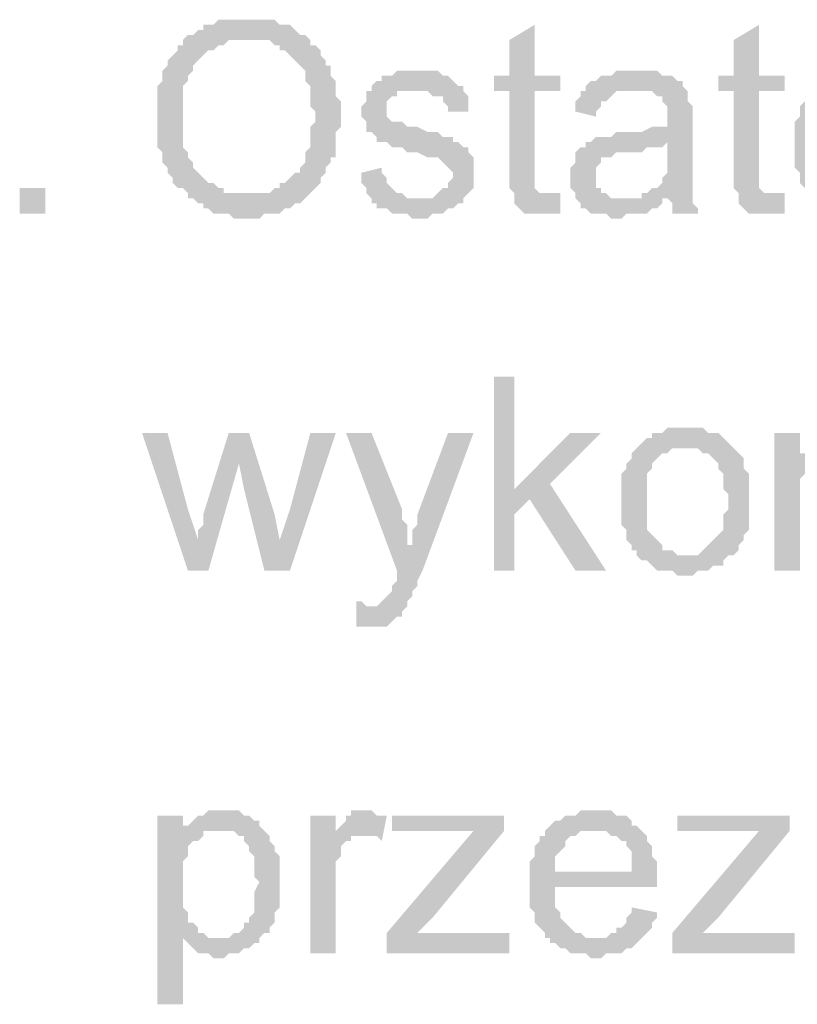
# Model space of a CAD drawing. Header units: millimetres. Extents: x 282377 to 1404227, y -783705 to 1038705.
# Tile 98 of 243: x 382787 to 382851, y 7542 to 7624. Entities that reach past the tile are written whole.
import ezdxf

# ---------------------------------------------------------------- set-up
doc = ezdxf.new("R2010")
doc.units = ezdxf.units.MM
doc.linetypes.add('ACAD_ISO08W100', pattern=[36, 24, -3, 6, -3])
doc.layers.add('!!ELEKTRYKA', color=7, linetype='Continuous')

msp = doc.modelspace()

# ---------------------------------------------------------------- hatches: boundary and pattern name
at = {"layer": '!!ELEKTRYKA', "linetype": 'ACAD_ISO08W100'}
for points in [[(382805.611, 7624.131), (382805.611, 7624.131), (382803.071, 7624.131), (382802.648, 7623.708), (382802.225, 7623.708), (382801.801, 7623.708), (382801.801, 7623.285), (382801.378, 7623.285), (382800.955, 7622.861), (382800.531, 7622.861), (382805.611, 7622.438), (382806.035, 7622.438), (382806.458, 7622.438), (382806.881, 7622.438), (382807.305, 7622.438), (382807.728, 7622.015), (382808.151, 7622.015), (382808.151, 7621.591), (382808.575, 7621.591), (382808.998, 7621.168), (382809.422, 7620.745), (382809.422, 7620.745), (382809.845, 7620.321), (382810.268, 7619.898), (382810.268, 7619.475), (382810.268, 7619.051), (382810.692, 7618.628), (382810.692, 7618.205), (382810.692, 7617.781), (382810.692, 7617.358), (382810.692, 7616.935), (382811.115, 7616.511), (382811.115, 7616.088), (382811.115, 7615.665), (382810.692, 7615.241), (382810.692, 7614.818), (382810.692, 7614.394), (382810.692, 7613.971), (382810.692, 7613.548), (382810.268, 7613.124), (382810.268, 7612.701), (382810.268, 7612.278), (382809.845, 7611.854), (382809.845, 7611.431), (382809.422, 7611.431), (382809.422, 7611.431), (382808.998, 7611.008), (382808.575, 7610.584), (382808.151, 7610.584), (382808.151, 7610.161), (382807.728, 7610.161), (382807.305, 7609.738), (382806.881, 7609.738), (382806.458, 7609.738), (382806.035, 7609.738), (382805.611, 7609.738), (382810.692, 7609.738), (382810.692, 7609.738), (382811.115, 7610.161), (382811.538, 7610.584), (382811.538, 7611.008), (382811.962, 7611.431), (382811.962, 7611.854), (382811.962, 7611.854), (382812.385, 7612.278), (382812.385, 7612.701), (382812.808, 7612.701), (382812.808, 7613.124), (382812.808, 7613.548), (382812.808, 7613.971), (382812.808, 7614.818), (382813.232, 7615.241), (382813.232, 7615.665), (382813.232, 7616.088), (382813.232, 7616.511), (382813.232, 7616.935), (382813.232, 7617.358), (382812.808, 7617.781), (382812.808, 7618.205), (382812.808, 7618.628), (382812.808, 7619.051), (382812.385, 7619.475), (382812.385, 7619.898), (382812.385, 7620.321), (382811.962, 7620.321), (382811.962, 7620.745), (382811.538, 7621.168), (382811.538, 7621.591), (382811.115, 7622.015), (382810.692, 7622.015), (382810.692, 7622.438), (382810.268, 7622.861), (382809.845, 7622.861), (382809.422, 7623.285), (382809.422, 7623.285), (382808.998, 7623.708), (382808.575, 7623.708), (382808.151, 7623.708), (382807.728, 7624.131), (382807.305, 7624.131), (382806.881, 7624.131), (382806.458, 7624.131), (382806.035, 7624.131)], [(382829.319, 7623.708), (382827.202, 7622.438), (382827.202, 7619.475), (382825.932, 7619.475), (382825.932, 7618.205), (382827.202, 7618.205), (382827.202, 7611.431), (382827.202, 7611.431), (382827.202, 7610.584), (382827.202, 7610.161), (382827.625, 7609.738), (382830.589, 7609.738), (382830.165, 7609.738), (382829.742, 7609.738), (382829.742, 7609.738), (382829.319, 7610.161), (382829.319, 7610.161), (382829.319, 7610.584), (382829.319, 7611.431), (382829.319, 7618.205), (382831.435, 7618.205), (382831.435, 7619.475), (382829.319, 7619.475)], [(382847.946, 7623.708), (382845.829, 7622.438), (382845.829, 7619.475), (382844.559, 7619.475), (382844.559, 7618.205), (382845.829, 7618.205), (382845.829, 7611.431), (382845.829, 7611.431), (382845.829, 7610.584), (382845.829, 7610.161), (382846.252, 7609.738), (382849.216, 7609.738), (382848.793, 7609.738), (382848.369, 7609.738), (382848.369, 7609.738), (382847.946, 7610.161), (382847.946, 7610.161), (382847.946, 7610.584), (382847.946, 7611.431), (382847.946, 7618.205), (382850.063, 7618.205), (382850.063, 7619.475), (382847.946, 7619.475)], [(382800.531, 7622.861), (382800.108, 7622.438), (382800.108, 7622.015), (382799.685, 7622.015), (382799.685, 7621.591), (382799.261, 7621.168), (382799.261, 7621.168), (382798.838, 7620.745), (382798.838, 7620.321), (382798.415, 7619.898), (382798.415, 7619.475), (382798.415, 7619.051), (382797.991, 7618.628), (382797.991, 7618.205), (382797.991, 7617.781), (382797.991, 7617.358), (382797.991, 7616.935), (382797.991, 7616.511), (382797.991, 7615.665), (382797.991, 7615.665), (382797.991, 7615.241), (382797.991, 7614.818), (382797.991, 7614.394), (382797.991, 7613.971), (382797.991, 7613.548), (382798.415, 7613.124), (382798.415, 7612.701), (382798.415, 7612.278), (382798.838, 7611.854), (382798.838, 7611.854), (382798.838, 7611.431), (382799.261, 7611.008), (382799.261, 7610.584), (382799.685, 7610.161), (382800.108, 7610.161), (382800.531, 7609.738), (382800.531, 7609.314), (382800.955, 7609.314), (382801.378, 7608.891), (382801.801, 7608.891), (382801.801, 7608.468), (382802.225, 7608.468), (382802.648, 7608.044), (382803.071, 7608.044), (382803.495, 7608.044), (382803.918, 7608.044), (382804.341, 7607.621), (382805.188, 7607.621), (382805.611, 7607.621), (382805.611, 7607.621), (382806.035, 7607.621), (382806.458, 7607.621), (382806.881, 7608.044), (382807.305, 7608.044), (382807.728, 7608.044), (382808.151, 7608.044), (382808.575, 7608.468), (382808.998, 7608.468), (382809.422, 7608.891), (382809.422, 7608.891), (382809.845, 7608.891), (382810.268, 7609.314), (382810.692, 7609.738), (382805.611, 7609.738), (382805.611, 7609.738), (382804.765, 7609.738), (382804.341, 7609.738), (382803.918, 7609.738), (382803.495, 7609.738), (382803.495, 7610.161), (382803.071, 7610.161), (382802.648, 7610.584), (382802.225, 7610.584), (382801.801, 7611.008), (382801.378, 7611.431), (382801.378, 7611.431), (382801.378, 7611.431), (382800.955, 7611.854), (382800.955, 7612.278), (382800.531, 7612.701), (382800.531, 7613.124), (382800.108, 7613.548), (382800.108, 7613.971), (382800.108, 7614.394), (382800.108, 7614.818), (382800.108, 7615.241), (382800.108, 7615.665), (382800.108, 7616.088), (382800.108, 7616.935), (382800.108, 7617.358), (382800.108, 7617.781), (382800.108, 7618.205), (382800.108, 7618.628), (382800.531, 7619.051), (382800.531, 7619.475), (382800.955, 7619.898), (382800.955, 7620.321), (382800.955, 7620.321), (382801.378, 7620.745), (382801.801, 7621.168), (382801.801, 7621.168), (382802.225, 7621.591), (382802.648, 7621.591), (382803.071, 7622.015), (382803.495, 7622.015), (382803.918, 7622.438), (382804.341, 7622.438), (382804.765, 7622.438), (382805.188, 7622.438), (382805.611, 7622.438)], [(382819.158, 7619.898), (382819.158, 7619.898), (382817.888, 7619.898), (382817.465, 7619.475), (382817.465, 7619.475), (382817.042, 7619.475), (382816.618, 7619.475), (382816.618, 7619.051), (382816.195, 7619.051), (382815.772, 7618.628), (382815.772, 7618.205), (382819.582, 7618.205), (382819.582, 7618.205), (382820.005, 7618.205), (382820.428, 7618.205), (382820.852, 7617.781), (382821.275, 7617.781), (382821.698, 7617.781), (382821.698, 7617.358), (382822.122, 7616.935), (382822.122, 7616.511), (382823.815, 7616.511), (382823.815, 7616.935), (382823.815, 7617.358), (382823.815, 7617.781), (382823.392, 7618.205), (382823.392, 7618.628), (382823.392, 7618.628), (382822.969, 7618.628), (382822.545, 7619.051), (382822.122, 7619.475), (382821.698, 7619.475), (382821.698, 7619.475), (382821.275, 7619.898), (382820.852, 7619.898), (382820.428, 7619.898), (382820.005, 7619.898)], [(382837.786, 7619.898), (382837.786, 7619.898), (382836.092, 7619.898), (382835.669, 7619.475), (382835.246, 7619.475), (382834.822, 7619.475), (382834.399, 7619.051), (382833.975, 7619.051), (382833.552, 7618.628), (382833.552, 7618.205), (382837.362, 7618.205), (382837.786, 7618.205), (382838.209, 7618.205), (382838.632, 7618.205), (382839.056, 7618.205), (382839.479, 7617.781), (382839.902, 7617.781), (382839.902, 7617.358), (382839.902, 7617.358), (382840.326, 7616.935), (382840.326, 7616.511), (382840.326, 7616.088), (382840.326, 7616.088), (382840.326, 7615.241), (382840.326, 7615.241), (382839.902, 7615.241), (382839.479, 7615.241), (382839.479, 7615.241), (382839.056, 7615.241), (382838.209, 7614.818), (382837.786, 7614.818), (382837.362, 7614.818), (382836.939, 7614.818), (382836.092, 7614.818), (382835.669, 7614.394), (382835.246, 7614.394), (382835.246, 7614.394), (382834.822, 7614.394), (382834.399, 7614.394), (382833.975, 7613.971), (382840.326, 7613.971), (382840.326, 7613.124), (382840.326, 7612.701), (382840.326, 7612.278), (382840.326, 7611.854), (382840.326, 7611.431), (382839.902, 7611.008), (382839.902, 7611.008), (382839.902, 7610.584), (382839.479, 7610.161), (382839.056, 7610.161), (382838.632, 7609.738), (382838.209, 7609.738), (382838.209, 7609.314), (382840.326, 7609.314), (382840.326, 7609.314), (382840.749, 7608.891), (382840.749, 7608.468), (382840.749, 7608.044), (382842.866, 7608.044), (382842.866, 7608.044), (382842.866, 7608.468), (382842.442, 7608.891), (382842.442, 7609.314), (382842.442, 7609.738), (382842.442, 7609.738), (382842.442, 7610.161), (382842.442, 7610.584), (382842.442, 7611.008), (382842.442, 7611.431), (382842.442, 7612.278), (382842.442, 7612.701), (382842.442, 7615.665), (382842.442, 7615.665), (382842.442, 7616.088), (382842.442, 7616.511), (382842.442, 7616.935), (382842.019, 7617.358), (382842.019, 7617.358), (382842.019, 7617.781), (382842.019, 7618.205), (382841.596, 7618.628), (382841.596, 7619.051), (382841.172, 7619.051), (382840.749, 7619.475), (382840.326, 7619.475), (382839.902, 7619.475), (382839.479, 7619.898), (382839.056, 7619.898), (382838.632, 7619.898), (382838.209, 7619.898)], [(382815.772, 7618.205), (382815.348, 7618.205), (382815.348, 7617.358), (382814.925, 7616.935), (382814.925, 7616.511), (382814.925, 7616.088), (382815.348, 7615.665), (382815.348, 7615.241), (382815.348, 7614.818), (382815.772, 7614.818), (382816.195, 7614.394), (382816.195, 7613.971), (382816.618, 7613.971), (382816.618, 7613.971), (382817.042, 7613.971), (382817.465, 7613.548), (382817.888, 7613.548), (382818.312, 7613.548), (382818.735, 7613.124), (382819.158, 7613.124), (382819.582, 7613.124), (382820.428, 7612.701), (382820.852, 7612.701), (382821.275, 7612.701), (382821.698, 7612.278), (382821.698, 7612.278), (382822.122, 7611.854), (382822.122, 7611.854), (382822.545, 7611.431), (382822.545, 7611.008), (382822.122, 7610.584), (382822.122, 7610.161), (382821.698, 7610.161), (382821.275, 7609.738), (382821.275, 7609.738), (382820.852, 7609.314), (382820.428, 7609.314), (382819.582, 7609.314), (382815.772, 7609.314), (382815.772, 7608.891), (382816.195, 7608.891), (382816.195, 7608.468), (382816.618, 7608.468), (382817.042, 7608.468), (382817.465, 7608.044), (382817.888, 7608.044), (382818.312, 7608.044), (382818.735, 7608.044), (382819.158, 7607.621), (382819.582, 7607.621), (382820.005, 7607.621), (382820.428, 7607.621), (382820.852, 7608.044), (382821.275, 7608.044), (382821.698, 7608.044), (382822.122, 7608.468), (382822.545, 7608.468), (382822.969, 7608.891), (382823.392, 7608.891), (382823.392, 7609.314), (382823.815, 7609.738), (382823.815, 7609.738), (382824.239, 7610.161), (382824.239, 7610.584), (382824.239, 7611.008), (382824.239, 7611.431), (382824.239, 7611.431), (382824.239, 7611.854), (382824.239, 7612.278), (382824.239, 7612.701), (382823.815, 7613.124), (382823.815, 7613.548), (382823.392, 7613.548), (382822.969, 7613.971), (382822.545, 7613.971), (382822.545, 7614.394), (382822.122, 7614.394), (382821.698, 7614.394), (382821.275, 7614.818), (382820.852, 7614.818), (382820.428, 7614.818), (382819.582, 7615.241), (382819.582, 7615.241), (382819.158, 7615.241), (382818.735, 7615.241), (382818.312, 7615.665), (382817.888, 7615.665), (382817.888, 7615.665), (382817.465, 7615.665), (382817.042, 7616.088), (382817.042, 7616.511), (382817.042, 7616.935), (382817.042, 7616.935), (382817.042, 7617.358), (382817.465, 7617.781), (382817.888, 7617.781), (382817.888, 7618.205), (382818.312, 7618.205), (382819.158, 7618.205), (382819.582, 7618.205)], [(382833.552, 7618.205), (382833.129, 7618.205), (382833.129, 7617.781), (382832.705, 7617.358), (382832.705, 7616.935), (382832.705, 7616.511), (382834.399, 7616.088), (382834.399, 7616.511), (382834.822, 7616.935), (382834.822, 7617.358), (382835.246, 7617.358), (382835.669, 7617.781), (382835.669, 7617.781), (382836.092, 7618.205), (382836.516, 7618.205), (382836.939, 7618.205), (382837.362, 7618.205)], [(382852.179, 7618.205), (382852.179, 7618.205), (382852.179, 7617.781), (382851.756, 7617.781), (382851.756, 7617.358), (382851.333, 7616.935), (382851.333, 7616.511), (382851.333, 7616.088), (382850.909, 7615.665), (382850.909, 7615.241), (382850.909, 7614.818), (382850.909, 7614.394), (382850.909, 7613.548), (382850.909, 7613.124), (382850.909, 7612.701), (382850.909, 7612.278), (382850.909, 7611.854), (382851.333, 7611.431), (382851.333, 7611.008), (382851.333, 7610.584), (382851.756, 7610.161), (382851.756, 7610.161), (382852.179, 7609.738), (382852.179, 7609.314), (382856.413, 7609.314), (382856.413, 7609.314), (382855.989, 7609.314), (382855.566, 7609.314), (382855.143, 7609.738), (382854.719, 7609.738), (382854.296, 7610.161), (382853.873, 7610.584), (382853.873, 7610.584), (382853.873, 7610.584), (382853.449, 7611.008), (382853.449, 7611.431), (382853.026, 7611.854), (382853.026, 7612.278), (382853.026, 7612.701), (382853.026, 7613.548), (382861.493, 7613.548), (382861.493, 7613.548), (382861.493, 7613.971), (382861.493, 7614.394), (382861.493, 7614.818), (382853.026, 7614.818), (382853.026, 7614.818), (382853.026, 7615.665), (382853.026, 7616.088), (382853.449, 7616.511), (382853.449, 7616.511), (382853.873, 7616.935), (382853.873, 7617.358), (382854.296, 7617.781), (382854.719, 7617.781), (382855.143, 7618.205), (382855.566, 7618.205), (382855.989, 7618.205), (382856.413, 7618.205)], [(382833.975, 7613.971), (382833.552, 7613.971), (382833.552, 7613.548), (382833.129, 7613.548), (382832.705, 7613.124), (382832.705, 7612.701), (382832.705, 7612.278), (382832.282, 7611.854), (382832.282, 7611.431), (382832.282, 7611.008), (382832.282, 7611.008), (382832.282, 7610.584), (382832.282, 7610.161), (382832.705, 7609.738), (382832.705, 7609.314), (382833.129, 7608.891), (382833.129, 7608.891), (382833.129, 7608.468), (382833.552, 7608.468), (382833.975, 7608.044), (382834.399, 7608.044), (382834.822, 7608.044), (382835.246, 7608.044), (382835.669, 7607.621), (382836.092, 7607.621), (382836.516, 7607.621), (382836.939, 7608.044), (382837.362, 7608.044), (382837.786, 7608.044), (382838.209, 7608.044), (382838.632, 7608.044), (382839.056, 7608.468), (382839.479, 7608.468), (382839.902, 7608.891), (382839.902, 7609.314), (382836.516, 7609.314), (382836.516, 7609.314), (382836.092, 7609.314), (382835.669, 7609.314), (382835.246, 7609.738), (382834.822, 7609.738), (382834.822, 7610.161), (382834.399, 7610.161), (382834.399, 7610.584), (382834.399, 7611.008), (382834.399, 7611.431), (382834.399, 7611.854), (382834.822, 7612.278), (382834.822, 7612.278), (382834.822, 7612.701), (382835.246, 7612.701), (382835.669, 7612.701), (382836.092, 7613.124), (382836.516, 7613.124), (382836.939, 7613.124), (382837.362, 7613.124), (382837.786, 7613.124), (382838.209, 7613.124), (382838.632, 7613.548), (382839.056, 7613.548), (382839.479, 7613.548), (382839.902, 7613.548), (382840.326, 7613.971)], [(382816.618, 7611.854), (382814.925, 7611.431), (382814.925, 7611.431), (382814.925, 7610.584), (382815.348, 7610.161), (382815.348, 7609.738), (382815.772, 7609.314), (382819.582, 7609.314), (382819.582, 7609.314), (382819.158, 7609.314), (382818.735, 7609.314), (382818.312, 7609.738), (382817.888, 7609.738), (382817.465, 7610.161), (382817.465, 7610.161), (382817.042, 7610.584), (382817.042, 7611.008), (382816.618, 7611.431)], [(382831.435, 7609.738), (382827.625, 7609.738), (382827.625, 7609.314), (382827.625, 7609.314), (382827.625, 7608.891), (382828.049, 7608.468), (382828.472, 7608.044), (382828.895, 7608.044), (382828.895, 7608.044), (382829.742, 7608.044), (382830.165, 7608.044), (382830.165, 7608.044), (382830.589, 7608.044), (382831.012, 7608.044), (382831.435, 7608.044)], [(382850.063, 7609.738), (382846.252, 7609.738), (382846.252, 7609.314), (382846.252, 7609.314), (382846.252, 7608.891), (382846.676, 7608.468), (382847.099, 7608.044), (382847.522, 7608.044), (382847.522, 7608.044), (382848.369, 7608.044), (382848.793, 7608.044), (382848.793, 7608.044), (382849.216, 7608.044), (382849.639, 7608.044), (382850.063, 7608.044)], [(382827.625, 7594.497), (382825.932, 7594.497), (382825.932, 7578.41), (382827.625, 7578.41), (382827.625, 7583.067), (382828.895, 7584.337), (382827.625, 7585.184)], [(382798.838, 7589.841), (382796.721, 7589.841), (382800.531, 7578.41), (382801.378, 7580.95), (382800.531, 7583.49)], [(382805.611, 7589.841), (382803.918, 7589.841), (382801.801, 7583.067), (382801.801, 7582.22), (382801.378, 7581.797), (382801.378, 7581.374), (382801.378, 7580.95), (382801.378, 7580.95), (382800.531, 7578.41), (382802.225, 7578.41), (382804.765, 7587.3)], [(382805.611, 7589.841), (382804.765, 7587.3), (382805.188, 7585.184), (382806.881, 7578.41), (382808.151, 7580.95), (382807.728, 7583.067)], [(382812.808, 7589.841), (382810.692, 7589.841), (382808.998, 7583.49), (382808.151, 7580.95), (382806.881, 7578.41), (382808.998, 7578.41)], [(382815.772, 7589.841), (382813.655, 7589.841), (382817.888, 7578.41), (382819.158, 7580.527), (382818.735, 7580.527), (382818.735, 7581.374), (382818.735, 7581.797), (382818.735, 7582.22), (382818.312, 7582.644), (382818.312, 7583.067), (382818.312, 7583.49)], [(382824.239, 7589.841), (382822.122, 7589.841), (382819.582, 7583.067), (382819.582, 7583.067), (382819.582, 7582.644), (382819.582, 7582.22), (382819.158, 7581.797), (382819.158, 7581.374), (382819.158, 7580.95), (382819.158, 7580.527), (382817.888, 7578.41), (382817.888, 7578.41), (382817.888, 7577.987), (382817.888, 7577.564), (382817.465, 7577.14), (382817.465, 7576.717), (382817.042, 7576.294), (382817.042, 7576.294), (382817.042, 7576.294), (382816.618, 7575.87), (382816.618, 7575.87), (382816.195, 7575.447), (382815.348, 7575.447), (382818.735, 7575.447), (382818.735, 7575.87), (382818.735, 7575.87), (382819.158, 7576.294), (382819.158, 7576.717), (382819.582, 7577.14), (382819.582, 7577.564), (382820.005, 7578.41)], [(382834.822, 7589.841), (382832.282, 7589.841), (382827.625, 7585.184), (382828.895, 7584.337), (382832.705, 7578.41), (382835.246, 7578.41), (382830.589, 7585.607)], [(382842.019, 7590.264), (382842.019, 7590.264), (382840.326, 7590.264), (382839.902, 7589.841), (382839.479, 7589.841), (382839.056, 7589.841), (382839.056, 7589.417), (382838.632, 7589.417), (382838.209, 7588.994), (382838.209, 7588.994), (382837.786, 7588.57), (382842.019, 7588.57), (382842.019, 7588.57), (382842.442, 7588.57), (382842.866, 7588.57), (382843.289, 7588.147), (382843.712, 7588.147), (382844.136, 7587.724), (382844.136, 7587.724), (382844.559, 7587.3), (382844.559, 7586.877), (382844.982, 7586.454), (382844.982, 7586.03), (382844.982, 7585.607), (382844.982, 7585.184), (382845.406, 7584.76), (382845.406, 7584.337), (382845.406, 7584.337), (382845.406, 7583.49), (382844.982, 7583.067), (382844.982, 7582.644), (382844.982, 7582.22), (382844.982, 7581.797), (382844.559, 7581.374), (382844.559, 7581.374), (382844.136, 7580.95), (382844.136, 7580.95), (382843.712, 7580.527), (382843.289, 7580.104), (382843.289, 7580.104), (382842.866, 7579.68), (382842.442, 7579.68), (382842.019, 7579.68), (382837.786, 7579.68), (382838.209, 7579.257), (382838.632, 7579.257), (382839.056, 7578.834), (382839.056, 7578.834), (382839.479, 7578.41), (382839.902, 7578.41), (382840.326, 7578.41), (382840.749, 7578.41), (382841.172, 7577.987), (382842.019, 7577.987), (382842.019, 7577.987), (382842.442, 7577.987), (382842.866, 7578.41), (382843.289, 7578.41), (382843.712, 7578.41), (382844.136, 7578.834), (382844.559, 7578.834), (382844.982, 7578.834), (382844.982, 7579.257), (382845.406, 7579.68), (382845.829, 7579.68), (382846.252, 7580.104), (382846.252, 7580.527), (382846.676, 7580.95), (382846.676, 7580.95), (382846.676, 7581.374), (382847.099, 7581.797), (382847.099, 7581.797), (382847.099, 7582.22), (382847.099, 7582.644), (382847.099, 7583.49), (382847.099, 7583.914), (382847.099, 7584.337), (382847.099, 7584.76), (382847.099, 7585.184), (382847.099, 7585.607), (382847.099, 7586.03), (382847.099, 7586.454), (382846.676, 7586.877), (382846.676, 7587.3), (382846.676, 7587.724), (382846.252, 7588.147), (382845.829, 7588.57), (382845.829, 7588.57), (382845.406, 7588.994), (382844.982, 7589.417), (382844.982, 7589.417), (382844.559, 7589.841), (382844.136, 7589.841), (382843.712, 7589.841), (382843.289, 7590.264), (382842.866, 7590.264), (382842.442, 7590.264)], [(382851.333, 7589.841), (382849.216, 7589.841), (382849.216, 7578.41), (382851.333, 7578.41), (382851.333, 7584.76), (382851.333, 7585.184), (382851.333, 7585.607), (382851.333, 7586.03), (382851.756, 7586.454), (382851.756, 7586.877), (382851.756, 7587.3), (382852.179, 7587.724), (382852.179, 7587.724), (382852.603, 7587.724), (382852.603, 7588.147), (382853.026, 7588.147), (382851.333, 7588.147)], [(382837.786, 7588.57), (382837.786, 7588.57), (382837.362, 7588.147), (382837.362, 7587.724), (382836.939, 7587.3), (382836.939, 7586.877), (382836.516, 7586.454), (382836.516, 7586.03), (382836.516, 7585.607), (382836.516, 7585.184), (382836.516, 7584.76), (382836.516, 7584.337), (382836.516, 7584.337), (382836.516, 7583.49), (382836.516, 7583.067), (382836.516, 7582.644), (382836.516, 7582.22), (382836.939, 7581.797), (382836.939, 7581.374), (382836.939, 7580.95), (382837.362, 7580.527), (382837.362, 7580.104), (382837.786, 7580.104), (382837.786, 7579.68), (382842.019, 7579.68), (382841.596, 7579.68), (382841.172, 7579.68), (382840.749, 7580.104), (382840.326, 7580.104), (382839.902, 7580.104), (382839.902, 7580.527), (382839.479, 7580.95), (382839.479, 7580.95), (382839.056, 7581.374), (382839.056, 7581.374), (382838.632, 7581.797), (382838.632, 7582.22), (382838.632, 7582.644), (382838.632, 7583.067), (382838.632, 7583.49), (382838.632, 7584.337), (382838.632, 7584.337), (382838.632, 7584.76), (382838.632, 7585.184), (382838.632, 7585.607), (382838.632, 7586.03), (382838.632, 7586.454), (382839.056, 7586.877), (382839.056, 7587.3), (382839.479, 7587.724), (382839.479, 7587.724), (382839.902, 7588.147), (382840.326, 7588.147), (382840.749, 7588.57), (382841.172, 7588.57), (382841.596, 7588.57), (382842.019, 7588.57)], [(382814.502, 7575.87), (382814.502, 7573.753), (382817.042, 7573.753), (382817.465, 7574.177), (382817.465, 7574.177), (382817.888, 7574.6), (382818.312, 7574.6), (382818.312, 7575.023), (382818.735, 7575.447), (382815.348, 7575.447), (382815.348, 7575.447), (382814.925, 7575.87)], [(382800.108, 7558.09), (382797.991, 7558.09), (382797.991, 7542.426), (382800.108, 7542.426), (382800.108, 7547.929), (382803.071, 7547.929), (382802.648, 7547.929), (382802.225, 7547.929), (382801.801, 7548.353), (382801.378, 7548.353), (382801.378, 7548.776), (382800.955, 7549.199), (382800.531, 7549.199), (382800.531, 7549.623), (382800.531, 7550.046), (382800.108, 7550.47), (382800.108, 7550.893), (382800.108, 7551.316), (382800.108, 7551.74), (382800.108, 7552.586), (382800.108, 7552.586), (382800.108, 7553.01), (382800.108, 7553.433), (382800.108, 7553.856), (382800.108, 7554.28), (382800.531, 7554.703), (382800.531, 7555.126), (382800.531, 7555.55), (382800.955, 7555.973), (382801.378, 7555.973), (382801.801, 7556.396), (382801.801, 7556.82), (382800.108, 7556.82)], [(382803.495, 7558.513), (382802.225, 7558.513), (382801.801, 7558.09), (382801.378, 7558.09), (382800.955, 7557.666), (382800.531, 7557.243), (382800.108, 7557.243), (382803.071, 7556.82), (382803.495, 7556.82), (382803.918, 7556.82), (382804.341, 7556.82), (382804.765, 7556.396), (382805.188, 7556.396), (382805.188, 7555.973), (382805.611, 7555.55), (382805.611, 7555.126), (382806.035, 7554.703), (382806.035, 7554.703), (382806.035, 7553.856), (382806.035, 7553.433), (382806.035, 7553.01), (382806.458, 7552.586), (382806.458, 7552.586), (382806.035, 7551.74), (382806.035, 7551.316), (382806.035, 7550.893), (382806.035, 7550.47), (382806.035, 7550.046), (382805.611, 7549.623), (382805.611, 7549.199), (382805.188, 7549.199), (382805.188, 7548.776), (382804.765, 7548.353), (382804.341, 7548.353), (382803.918, 7547.929), (382803.495, 7547.929), (382803.071, 7547.929), (382800.108, 7547.929), (382800.531, 7547.506), (382800.531, 7547.506), (382800.955, 7547.083), (382801.378, 7546.659), (382801.378, 7546.659), (382801.801, 7546.659), (382802.225, 7546.659), (382802.648, 7546.236), (382803.071, 7546.236), (382803.071, 7546.236), (382803.495, 7546.236), (382803.918, 7546.659), (382804.341, 7546.659), (382804.765, 7546.659), (382805.188, 7547.083), (382805.611, 7547.083), (382806.035, 7547.506), (382806.458, 7547.506), (382806.458, 7547.929), (382806.881, 7548.353), (382807.305, 7548.353), (382807.305, 7548.776), (382807.728, 7549.199), (382807.728, 7549.623), (382807.728, 7550.046), (382808.151, 7550.47), (382808.151, 7550.893), (382808.151, 7551.316), (382808.151, 7551.74), (382808.151, 7552.163), (382808.151, 7552.586), (382808.151, 7552.586), (382808.151, 7553.01), (382808.151, 7553.433), (382808.151, 7553.856), (382808.151, 7554.28), (382808.151, 7554.703), (382807.728, 7555.126), (382807.728, 7555.55), (382807.728, 7555.55), (382807.305, 7555.973), (382807.305, 7556.396), (382806.881, 7556.82), (382806.458, 7557.243), (382806.458, 7557.666), (382806.035, 7557.666), (382806.035, 7557.666), (382805.611, 7558.09), (382805.188, 7558.09), (382804.765, 7558.513), (382804.341, 7558.513), (382803.918, 7558.513)], [(382812.808, 7558.09), (382810.692, 7558.09), (382810.692, 7546.659), (382812.808, 7546.659), (382812.808, 7552.586), (382812.808, 7553.01), (382812.808, 7553.433), (382812.808, 7553.856), (382812.808, 7554.28), (382813.232, 7554.703), (382813.232, 7555.126), (382813.232, 7555.55), (382813.655, 7555.973), (382814.078, 7555.973), (382814.078, 7556.396), (382814.502, 7556.396), (382814.925, 7556.396), (382812.808, 7556.396)], [(382815.348, 7558.513), (382815.348, 7558.513), (382814.078, 7558.513), (382814.078, 7558.09), (382813.655, 7558.09), (382813.655, 7557.666), (382813.232, 7557.243), (382812.808, 7556.82), (382812.808, 7556.396), (382814.925, 7556.396), (382815.348, 7556.396), (382815.772, 7556.396), (382816.195, 7556.396), (382816.618, 7555.973), (382817.042, 7558.09), (382816.618, 7558.09), (382816.195, 7558.09), (382815.772, 7558.513), (382815.772, 7558.513)], [(382834.399, 7558.513), (382833.129, 7558.513), (382832.705, 7558.09), (382831.859, 7558.09), (382831.435, 7557.666), (382831.012, 7557.666), (382830.589, 7557.243), (382830.165, 7556.82), (382834.399, 7556.82), (382834.399, 7556.82), (382834.822, 7556.82), (382835.246, 7556.82), (382835.669, 7556.396), (382836.092, 7556.396), (382836.516, 7555.973), (382836.939, 7555.973), (382836.939, 7555.55), (382836.939, 7555.55), (382837.362, 7555.126), (382837.362, 7554.703), (382837.362, 7554.28), (382837.362, 7553.433), (382831.012, 7553.433), (382839.479, 7553.433), (382839.479, 7553.856), (382839.479, 7554.28), (382839.056, 7554.703), (382839.056, 7555.126), (382839.056, 7555.55), (382838.632, 7555.973), (382838.632, 7556.396), (382838.209, 7556.82), (382838.209, 7556.82), (382837.786, 7557.243), (382837.362, 7557.243), (382837.362, 7557.666), (382836.939, 7558.09), (382836.516, 7558.09), (382836.092, 7558.09), (382835.669, 7558.513), (382835.246, 7558.513), (382834.822, 7558.513)], [(382826.779, 7556.82), (382824.239, 7556.82), (382817.042, 7548.353), (382817.042, 7546.659), (382819.582, 7548.353), (382820.852, 7549.623)], [(382830.165, 7556.82), (382830.165, 7556.82), (382830.165, 7556.396), (382829.742, 7556.396), (382829.742, 7555.973), (382829.319, 7555.55), (382829.319, 7555.126), (382829.319, 7554.703), (382828.895, 7554.28), (382828.895, 7553.856), (382828.895, 7553.433), (382828.895, 7553.01), (382828.895, 7552.163), (382828.895, 7551.74), (382828.895, 7551.316), (382828.895, 7550.893), (382828.895, 7550.47), (382829.319, 7550.046), (382829.319, 7549.623), (382829.319, 7549.199), (382829.742, 7548.776), (382829.742, 7548.776), (382830.165, 7548.353), (382830.165, 7547.929), (382834.399, 7547.929), (382834.399, 7547.929), (382833.975, 7547.929), (382833.552, 7547.929), (382833.129, 7548.353), (382832.705, 7548.353), (382832.282, 7548.776), (382831.859, 7549.199), (382831.859, 7549.199), (382831.859, 7549.199), (382831.435, 7549.623), (382831.435, 7550.046), (382831.012, 7550.47), (382831.012, 7550.893), (382831.012, 7551.316), (382831.012, 7552.163), (382839.479, 7552.163), (382839.479, 7552.163), (382839.479, 7552.586), (382839.479, 7553.01), (382839.479, 7553.433), (382831.012, 7553.433), (382831.012, 7553.433), (382831.012, 7554.28), (382831.012, 7554.703), (382831.435, 7555.126), (382831.435, 7555.126), (382831.859, 7555.55), (382831.859, 7555.973), (382832.282, 7556.396), (382832.705, 7556.396), (382833.129, 7556.82), (382833.552, 7556.82), (382833.975, 7556.82), (382834.399, 7556.82)], [(382850.486, 7556.82), (382847.946, 7556.82), (382840.749, 7548.353), (382840.749, 7546.659), (382843.289, 7548.353), (382844.559, 7549.623)], [(382837.362, 7550.47), (382837.362, 7550.046), (382836.939, 7549.623), (382836.939, 7549.199), (382836.516, 7548.776), (382836.092, 7548.776), (382836.092, 7548.353), (382835.669, 7548.353), (382835.246, 7547.929), (382834.822, 7547.929), (382834.399, 7547.929), (382830.165, 7547.929), (382830.589, 7547.929), (382830.589, 7547.506), (382831.012, 7547.506), (382831.435, 7547.083), (382831.859, 7547.083), (382832.282, 7546.659), (382832.705, 7546.659), (382833.129, 7546.659), (382833.552, 7546.659), (382833.975, 7546.236), (382834.399, 7546.236), (382834.822, 7546.236), (382835.246, 7546.659), (382835.669, 7546.659), (382836.092, 7546.659), (382836.516, 7546.659), (382836.939, 7547.083), (382837.362, 7547.083), (382837.786, 7547.506), (382837.786, 7547.506), (382838.209, 7547.929), (382838.632, 7548.353), (382838.632, 7548.353), (382839.056, 7548.776), (382839.056, 7549.199), (382839.479, 7549.623), (382839.479, 7550.046)]]:
    msp.add_hatch(color=7, dxfattribs=at).paths.add_polyline_path(points)

# ---------------------------------------------------------------- linework, layer by layer
at = {"layer": '!!ELEKTRYKA', "color": 7, "linetype": 'ACAD_ISO08W100', "lineweight": -3}
for points in [[(382786.561, 7608.044), (382786.561, 7610.161), (382788.678, 7608.044), (382788.678, 7610.161)], [(382817.465, 7558.09), (382817.465, 7556.82), (382826.779, 7558.09), (382826.779, 7556.82)], [(382841.172, 7558.09), (382841.172, 7556.82), (382850.486, 7558.09), (382850.486, 7556.82)], [(382800.108, 7557.243), (382800.108, 7556.82), (382803.071, 7556.82)], [(382827.202, 7548.353), (382819.582, 7548.353), (382827.202, 7546.659), (382817.042, 7546.659)], [(382850.909, 7548.353), (382843.289, 7548.353), (382850.909, 7546.659), (382840.749, 7546.659)]]:
    msp.add_solid(points, dxfattribs=at)

doc.saveas('drawing.dxf')
